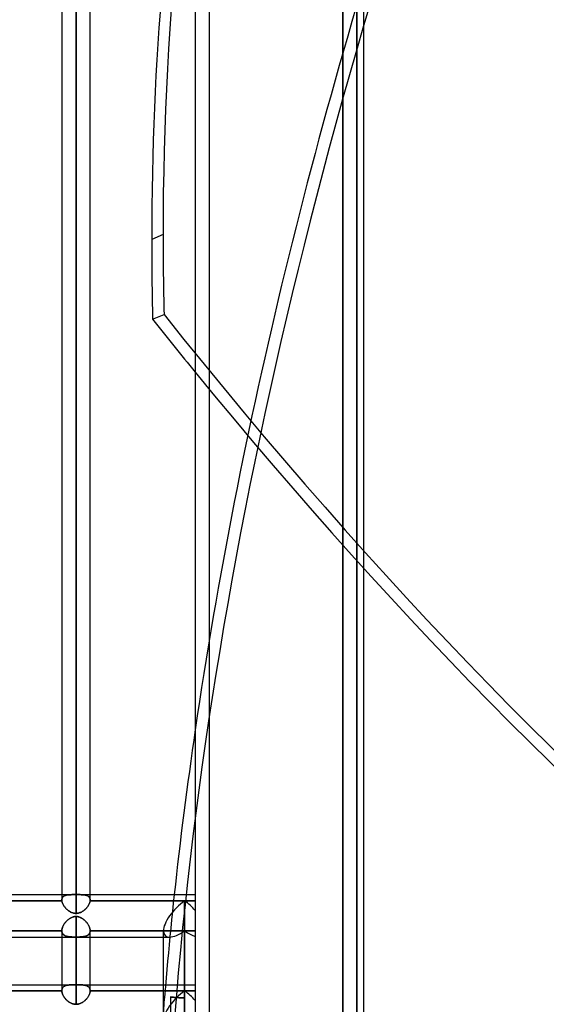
# Model space of a CAD drawing. Header units: millimetres. Extents: x -120 to 100, y -270 to 270.
# Tile 23 of 79: x -13 to 25, y -160 to -90. Entities that reach past the tile are written whole.
import ezdxf

# ---------------------------------------------------------------- set-up
doc = ezdxf.new("R2010")
doc.units = ezdxf.units.MM
doc.layers.add('MAIN-1', color=7, linetype='Continuous')
doc.layers.add('MAIN-2', color=7, linetype='Continuous')

msp = doc.modelspace()

# ---------------------------------------------------------------- linework, layer by layer
at = {"layer": 'MAIN-1'}
for p, q in [((0, 250), (0, -250)), ((12, -250), (12, 250)), ((-8.489, 0), (-8.489, -153.345)), ((-9.496, 0), (-9.496, -152.399)), ((-7.481, -152.399), (-7.481, 0)), ((-17.481, -152.013), (-9.496, -152.013)), ((-7.481, -152.013), (0, -152.013)), ((-9.493, -152.456), (-17.485, -152.456)), ((-9.496, -152.399), (-9.496, -152.408)), ((-9.496, -152.408), (-9.496, -152.417)), ((-9.496, -152.417), (-9.495, -152.427)), ((-9.495, -152.427), (-9.495, -152.436)), ((-9.495, -152.436), (-9.494, -152.446)), ((-9.494, -152.446), (-9.493, -152.456)), ((-9.493, -152.456), (-9.487, -152.497)), ((-9.487, -152.497), (-9.477, -152.539)), ((-9.477, -152.539), (-9.464, -152.582)), ((-9.464, -152.582), (-9.449, -152.626)), ((-9.449, -152.626), (-9.43, -152.67)), ((-9.43, -152.67), (-9.408, -152.715)), ((-9.408, -152.715), (-9.384, -152.76)), ((-9.384, -152.76), (-9.357, -152.804)), ((-7.618, -152.801), (-7.592, -152.757)), ((-7.592, -152.757), (-7.568, -152.713)), ((-7.568, -152.713), (-7.547, -152.669)), ((-7.547, -152.669), (-7.528, -152.624)), ((-7.528, -152.624), (-7.513, -152.581)), ((-7.513, -152.581), (-7.5, -152.538)), ((-7.5, -152.538), (-7.491, -152.496)), ((-7.491, -152.496), (-7.485, -152.456)), ((-7.485, -152.456), (-7.484, -152.447)), ((-0.756, -152.456), (-7.485, -152.456)), ((-7.484, -152.447), (-7.483, -152.439)), ((-7.483, -152.439), (-7.482, -152.431)), ((-7.482, -152.415), (-7.481, -152.407)), ((-7.482, -152.423), (-7.482, -152.415)), ((-7.482, -152.431), (-7.482, -152.423)), ((-7.481, -152.407), (-7.481, -152.399)), ((0, -152.456), (-0.756, -152.456)), ((-0.756, -152.456), (-0.756, -160.292)), ((-9.357, -152.804), (-9.328, -152.848)), ((-9.328, -152.848), (-9.296, -152.891)), ((-9.296, -152.891), (-9.263, -152.934)), ((-9.263, -152.934), (-9.227, -152.975)), ((-9.227, -152.975), (-9.188, -153.016)), ((-9.188, -153.016), (-9.148, -153.055)), ((-9.148, -153.055), (-9.106, -153.093)), ((-9.106, -153.093), (-9.063, -153.128)), ((-9.063, -153.128), (-9.017, -153.162)), ((-9.017, -153.162), (-8.97, -153.194)), ((-8.97, -153.194), (-8.921, -153.224)), ((-8.921, -153.224), (-8.871, -153.25)), ((-8.871, -153.25), (-8.819, -153.274)), ((-8.819, -153.274), (-8.767, -153.295)), ((-8.767, -153.295), (-8.713, -153.313)), ((-8.713, -153.313), (-8.657, -153.326)), ((-8.657, -153.326), (-8.601, -153.337)), ((-8.601, -153.337), (-8.545, -153.343)), ((-8.545, -153.343), (-8.489, -153.345)), ((-8.489, -153.345), (-8.432, -153.343)), ((-8.432, -153.343), (-8.375, -153.336)), ((-8.375, -153.336), (-8.319, -153.326)), ((-8.319, -153.326), (-8.263, -153.312)), ((-8.263, -153.312), (-8.209, -153.294)), ((-8.209, -153.294), (-8.155, -153.273)), ((-8.155, -153.273), (-8.104, -153.249)), ((-8.104, -153.249), (-8.053, -153.222)), ((-8.053, -153.222), (-8.004, -153.192)), ((-8.004, -153.192), (-7.957, -153.16)), ((-7.957, -153.16), (-7.912, -153.126)), ((-7.912, -153.126), (-7.868, -153.09)), ((-7.868, -153.09), (-7.826, -153.052)), ((-7.826, -153.052), (-7.786, -153.013)), ((-7.786, -153.013), (-7.749, -152.973)), ((-7.749, -152.973), (-7.713, -152.931)), ((-7.713, -152.931), (-7.679, -152.888)), ((-7.679, -152.888), (-7.648, -152.845)), ((-7.648, -152.845), (-7.618, -152.801)), ((-2.267, -161.361), (-2.267, -154.593)), ((-28.489, -155.036), (-2.267, -155.036)), ((-9.496, -155.036), (-9.496, -158.853)), ((-8.489, -155.036), (-8.489, -159.818)), ((-7.481, -158.853), (-7.481, -155.036)), ((-17.481, -158.425), (-9.496, -158.425)), ((-9.496, -158.867), (-17.481, -158.867)), ((-9.496, -158.853), (-9.496, -158.855)), ((-9.496, -158.855), (-9.496, -158.858)), ((-9.496, -158.858), (-9.496, -158.86)), ((-9.496, -158.86), (-9.496, -158.863)), ((-9.496, -158.863), (-9.496, -158.865)), ((-9.496, -158.865), (-9.496, -158.867)), ((-9.496, -158.867), (-9.494, -158.905)), ((-9.494, -158.905), (-9.489, -158.944)), ((-9.489, -158.944), (-9.481, -158.983)), ((-9.481, -158.983), (-9.47, -159.023)), ((-9.47, -159.023), (-9.458, -159.063)), ((-9.458, -159.063), (-9.442, -159.104)), ((-7.53, -159.092), (-7.514, -159.045)), ((-7.514, -159.045), (-7.501, -158.999)), ((-7.501, -158.999), (-7.491, -158.954)), ((-7.491, -158.954), (-7.484, -158.91)), ((-7.484, -158.91), (-7.481, -158.867)), ((-7.481, -158.425), (-2.267, -158.425)), ((-7.481, -158.855), (-7.481, -158.853)), ((-7.481, -158.857), (-7.481, -158.855)), ((-7.481, -158.859), (-7.481, -158.857)), ((-7.481, -158.861), (-7.481, -158.859)), ((-7.481, -158.863), (-7.481, -158.861)), ((-7.481, -158.865), (-7.481, -158.863)), ((-7.481, -158.867), (-7.481, -158.865)), ((-2.267, -158.867), (-7.481, -158.867)), ((-9.442, -159.104), (-9.425, -159.146)), ((-9.425, -159.146), (-9.404, -159.187)), ((-9.404, -159.187), (-9.382, -159.229)), ((-9.382, -159.229), (-9.358, -159.27)), ((-9.358, -159.27), (-9.331, -159.31)), ((-9.331, -159.31), (-9.303, -159.351)), ((-9.303, -159.351), (-9.273, -159.39)), ((-9.273, -159.39), (-9.241, -159.429)), ((-9.241, -159.429), (-9.207, -159.466)), ((-9.207, -159.466), (-9.172, -159.503)), ((-9.172, -159.503), (-9.135, -159.538)), ((-9.135, -159.538), (-9.097, -159.572)), ((-9.097, -159.572), (-9.057, -159.605)), ((-9.057, -159.605), (-9.015, -159.636)), ((-9.015, -159.636), (-8.973, -159.665)), ((-8.973, -159.665), (-8.929, -159.692)), ((-8.929, -159.692), (-8.883, -159.717)), ((-8.883, -159.717), (-8.837, -159.739)), ((-8.837, -159.739), (-8.79, -159.759)), ((-8.79, -159.759), (-8.741, -159.777)), ((-8.741, -159.777), (-8.692, -159.791)), ((-8.312, -159.798), (-8.254, -159.782)), ((-8.254, -159.782), (-8.198, -159.763)), ((-8.198, -159.763), (-8.143, -159.74)), ((-8.143, -159.74), (-8.089, -159.714)), ((-8.089, -159.714), (-8.037, -159.685)), ((-8.037, -159.685), (-7.987, -159.653)), ((-7.987, -159.653), (-7.939, -159.619)), ((-7.939, -159.619), (-7.892, -159.582)), ((-7.892, -159.582), (-7.848, -159.543)), ((-7.848, -159.543), (-7.805, -159.503)), ((-7.805, -159.503), (-7.765, -159.46)), ((-7.765, -159.46), (-7.727, -159.417)), ((-7.727, -159.417), (-7.691, -159.372)), ((-7.691, -159.372), (-7.657, -159.327)), ((-7.657, -159.327), (-7.626, -159.28)), ((-7.626, -159.28), (-7.598, -159.233)), ((-7.598, -159.233), (-7.572, -159.186)), ((-7.572, -159.186), (-7.55, -159.139)), ((-7.55, -159.139), (-7.53, -159.092)), ((-8.692, -159.791), (-8.641, -159.803)), ((-8.641, -159.803), (-8.591, -159.811)), ((-8.591, -159.811), (-8.54, -159.816)), ((-8.54, -159.816), (-8.489, -159.818)), ((-8.489, -159.818), (-8.43, -159.816)), ((-8.43, -159.816), (-8.371, -159.809)), ((-8.371, -159.809), (-8.312, -159.798))]:
    msp.add_line(p, q, dxfattribs=at)
for centre, major_axis, ratio, start_param, end_param in [((120.076, -205.03), (82.302, -192.722), 0.475528, -2.527375, -2.302536), ((120.076, -205.03), (82.302, -192.722), 0.475528, -2.302536, -2.269319), ((43.595, 48.732), (100.82, -236.084), 0.475528, -1.045899, -1.024839), ((120.076, -80.936), (-82.302, -192.722), 0.475528, -1.063895, -1.000648), ((-0.756, -153.524), (1.396, 1.396), 0.414214, 1.178097, 2.748894), ((-0.756, -153.524), (-1.396, 1.396), 0.414214, -1.701696, -1.178097)]:
    msp.add_ellipse(centre, major_axis=major_axis, ratio=ratio, start_param=start_param, end_param=end_param, dxfattribs=at)
at = {"layer": 'MAIN-2'}
for p, q in [((1, 249), (1, -249)), ((-8.489, 0), (-8.489, -152.013)), ((10.5, 0), (10.5, -201.5)), ((11.5, 0), (11.5, -202.5)), ((-8.489, -153.345), (-8.489, 0)), ((-8.489, -152.013), (-8.489, 0)), ((10.5, -201.5), (10.5, 0)), ((11.5, -202.5), (11.5, 0)), ((-2.291, -105.033), (-3.1, -105.378)), ((-3.032, -111.064), (-2.223, -110.718)), ((-9.496, -152.013), (-8.63, -152.013)), ((-9.236, -152.066), (-9.272, -152.078)), ((-9.269, -152.077), (-9.234, -152.065)), ((-9.199, -152.054), (-9.236, -152.066)), ((-9.234, -152.065), (-9.196, -152.054)), ((-9.16, -152.045), (-9.199, -152.054)), ((-9.196, -152.054), (-9.157, -152.045)), ((-9.119, -152.037), (-9.16, -152.045)), ((-9.157, -152.045), (-9.117, -152.037)), ((-9.077, -152.031), (-9.119, -152.037)), ((-9.117, -152.037), (-9.074, -152.031)), ((-9.034, -152.026), (-9.077, -152.031)), ((-9.074, -152.031), (-9.031, -152.025)), ((-8.989, -152.022), (-9.034, -152.026)), ((-9.031, -152.025), (-8.986, -152.022)), ((-8.942, -152.019), (-8.989, -152.022)), ((-8.986, -152.022), (-8.94, -152.019)), ((-8.894, -152.016), (-8.942, -152.019)), ((-8.94, -152.019), (-8.892, -152.016)), ((-8.844, -152.015), (-8.894, -152.016)), ((-8.892, -152.016), (-8.842, -152.015)), ((-8.793, -152.014), (-8.844, -152.015)), ((-8.842, -152.015), (-8.791, -152.014)), ((-8.74, -152.013), (-8.793, -152.014)), ((-8.791, -152.014), (-8.739, -152.013)), ((-8.686, -152.013), (-8.74, -152.013)), ((-8.739, -152.013), (-8.686, -152.013)), ((-8.686, -152.013), (-8.632, -152.013)), ((-8.632, -152.013), (-8.686, -152.013)), ((-8.632, -152.013), (-8.608, -152.013)), ((-8.608, -152.013), (-8.632, -152.013)), ((-8.608, -152.013), (-8.585, -152.013)), ((-8.584, -152.013), (-8.608, -152.013)), ((-8.585, -152.013), (-8.561, -152.013)), ((-8.561, -152.013), (-8.584, -152.013)), ((-8.561, -152.013), (-8.537, -152.013)), ((-8.537, -152.013), (-8.561, -152.013)), ((-8.537, -152.013), (-8.513, -152.013)), ((-8.513, -152.013), (-8.537, -152.013)), ((-8.513, -152.013), (-8.489, -152.013)), ((-8.489, -152.013), (-8.513, -152.013)), ((-8.465, -152.013), (-8.489, -152.013)), ((-8.489, -152.013), (-8.465, -152.013)), ((-8.441, -152.013), (-8.465, -152.013)), ((-8.465, -152.013), (-8.44, -152.013)), ((-8.417, -152.013), (-8.441, -152.013)), ((-8.44, -152.013), (-8.416, -152.013)), ((-8.393, -152.013), (-8.417, -152.013)), ((-8.416, -152.013), (-8.392, -152.013)), ((-8.369, -152.013), (-8.393, -152.013)), ((-8.392, -152.013), (-8.368, -152.013)), ((-8.345, -152.013), (-8.369, -152.013)), ((-8.368, -152.013), (-8.345, -152.013)), ((-8.347, -152.013), (-7.481, -152.013)), ((-8.293, -152.013), (-8.345, -152.013)), ((-8.345, -152.013), (-8.298, -152.013)), ((-8.298, -152.013), (-8.252, -152.013)), ((-8.243, -152.013), (-8.293, -152.013)), ((-8.252, -152.013), (-8.207, -152.014)), ((-8.193, -152.014), (-8.243, -152.013)), ((-8.207, -152.014), (-8.162, -152.014)), ((-8.145, -152.015), (-8.193, -152.014)), ((-8.162, -152.014), (-8.118, -152.015)), ((-8.098, -152.016), (-8.145, -152.015)), ((-8.118, -152.015), (-8.076, -152.017)), ((-8.051, -152.018), (-8.098, -152.016)), ((-8.076, -152.017), (-8.034, -152.019)), ((-8.007, -152.02), (-8.051, -152.018)), ((-8.034, -152.019), (-7.993, -152.021)), ((-7.963, -152.024), (-8.007, -152.02)), ((-7.993, -152.021), (-7.953, -152.025)), ((-7.921, -152.028), (-7.963, -152.024)), ((-7.953, -152.025), (-7.914, -152.029)), ((-7.881, -152.034), (-7.921, -152.028)), ((-7.914, -152.029), (-7.876, -152.034)), ((-7.842, -152.04), (-7.881, -152.034)), ((-7.876, -152.034), (-7.84, -152.041)), ((-7.804, -152.048), (-7.842, -152.04)), ((-7.84, -152.041), (-7.804, -152.048)), ((-7.769, -152.057), (-7.804, -152.048)), ((-7.804, -152.048), (-7.77, -152.057)), ((-7.77, -152.057), (-7.738, -152.067)), ((-7.735, -152.068), (-7.769, -152.057)), ((-7.738, -152.067), (-7.707, -152.078)), ((-7.702, -152.08), (-7.735, -152.068)), ((-17.485, -152.456), (-9.493, -152.456)), ((-9.496, -152.398), (-9.494, -152.36)), ((-9.495, -152.361), (-9.496, -152.399)), ((-9.496, -152.408), (-9.496, -152.398)), ((-9.496, -152.417), (-9.496, -152.408)), ((-9.495, -152.427), (-9.496, -152.417)), ((-9.489, -152.324), (-9.495, -152.361)), ((-9.495, -152.436), (-9.495, -152.427)), ((-9.494, -152.446), (-9.495, -152.436)), ((-9.494, -152.36), (-9.489, -152.324)), ((-9.493, -152.456), (-9.494, -152.446)), ((-9.486, -152.497), (-9.493, -152.456)), ((-9.489, -152.324), (-9.481, -152.289)), ((-9.481, -152.29), (-9.489, -152.324)), ((-9.477, -152.54), (-9.486, -152.497)), ((-9.481, -152.289), (-9.469, -152.256)), ((-9.469, -152.258), (-9.481, -152.29)), ((-9.464, -152.583), (-9.477, -152.54)), ((-9.469, -152.256), (-9.454, -152.226)), ((-9.454, -152.227), (-9.469, -152.258)), ((-9.448, -152.627), (-9.464, -152.583)), ((-9.454, -152.226), (-9.435, -152.198)), ((-9.436, -152.199), (-9.454, -152.227)), ((-9.429, -152.672), (-9.448, -152.627)), ((-9.416, -152.174), (-9.436, -152.199)), ((-9.435, -152.198), (-9.414, -152.172)), ((-9.408, -152.717), (-9.429, -152.672)), ((-9.392, -152.15), (-9.416, -152.174)), ((-9.414, -152.172), (-9.39, -152.149)), ((-9.383, -152.762), (-9.408, -152.717)), ((-9.366, -152.129), (-9.392, -152.15)), ((-9.39, -152.149), (-9.364, -152.128)), ((-9.356, -152.806), (-9.383, -152.762)), ((-9.337, -152.11), (-9.366, -152.129)), ((-9.364, -152.128), (-9.335, -152.109)), ((-9.305, -152.093), (-9.337, -152.11)), ((-9.335, -152.109), (-9.303, -152.092)), ((-9.272, -152.078), (-9.305, -152.093)), ((-9.303, -152.092), (-9.269, -152.077)), ((-7.707, -152.078), (-7.678, -152.09)), ((-7.672, -152.094), (-7.702, -152.08)), ((-7.678, -152.09), (-7.651, -152.105)), ((-7.643, -152.109), (-7.672, -152.094)), ((-7.651, -152.105), (-7.625, -152.12)), ((-7.617, -152.126), (-7.643, -152.109)), ((-7.625, -152.12), (-7.601, -152.137)), ((-7.593, -152.759), (-7.62, -152.803)), ((-7.592, -152.145), (-7.617, -152.126)), ((-7.601, -152.137), (-7.579, -152.156)), ((-7.569, -152.715), (-7.593, -152.759)), ((-7.57, -152.166), (-7.592, -152.145)), ((-7.579, -152.156), (-7.559, -152.177)), ((-7.55, -152.188), (-7.57, -152.166)), ((-7.547, -152.67), (-7.569, -152.715)), ((-7.559, -152.177), (-7.541, -152.199)), ((-7.532, -152.213), (-7.55, -152.188)), ((-7.529, -152.626), (-7.547, -152.67)), ((-7.541, -152.199), (-7.526, -152.223)), ((-7.517, -152.239), (-7.532, -152.213)), ((-7.513, -152.582), (-7.529, -152.626)), ((-7.526, -152.223), (-7.512, -152.248)), ((-7.504, -152.268), (-7.517, -152.239)), ((-7.5, -152.539), (-7.513, -152.582)), ((-7.512, -152.248), (-7.501, -152.275)), ((-7.494, -152.298), (-7.504, -152.268)), ((-7.501, -152.275), (-7.493, -152.304)), ((-7.491, -152.497), (-7.5, -152.539)), ((-7.487, -152.33), (-7.494, -152.298)), ((-7.493, -152.304), (-7.486, -152.334)), ((-7.485, -152.456), (-7.491, -152.497)), ((-7.483, -152.364), (-7.487, -152.33)), ((-7.486, -152.334), (-7.483, -152.366)), ((-7.484, -152.446), (-7.485, -152.456)), ((-7.485, -152.456), (-0.756, -152.456)), ((-7.483, -152.436), (-7.484, -152.446)), ((-7.481, -152.399), (-7.483, -152.364)), ((-7.483, -152.366), (-7.481, -152.399)), ((-7.482, -152.427), (-7.483, -152.436)), ((-7.481, -152.408), (-7.482, -152.417)), ((-7.482, -152.417), (-7.482, -152.427)), ((-7.481, -152.399), (-7.481, -152.408)), ((-0.756, -152.456), (0, -152.456)), ((-0.756, -160.292), (-0.756, -152.456)), ((-9.326, -152.851), (-9.356, -152.806)), ((-9.294, -152.894), (-9.326, -152.851)), ((-9.26, -152.937), (-9.294, -152.894)), ((-9.223, -152.979), (-9.26, -152.937)), ((-9.184, -153.02), (-9.223, -152.979)), ((-9.144, -153.059), (-9.184, -153.02)), ((-9.101, -153.097), (-9.144, -153.059)), ((-9.057, -153.133), (-9.101, -153.097)), ((-9.012, -153.166), (-9.057, -153.133)), ((-8.965, -153.198), (-9.012, -153.166)), ((-8.916, -153.226), (-8.965, -153.198)), ((-8.867, -153.253), (-8.916, -153.226)), ((-8.816, -153.276), (-8.867, -153.253)), ((-8.764, -153.296), (-8.816, -153.276)), ((-8.71, -153.313), (-8.764, -153.296)), ((-8.656, -153.327), (-8.71, -153.313)), ((-8.6, -153.337), (-8.656, -153.327)), ((-8.545, -153.343), (-8.6, -153.337)), ((-8.489, -153.345), (-8.545, -153.343)), ((-8.432, -153.343), (-8.489, -153.345)), ((-8.376, -153.336), (-8.432, -153.343)), ((-8.32, -153.326), (-8.376, -153.336)), ((-8.265, -153.313), (-8.32, -153.326)), ((-8.211, -153.295), (-8.265, -153.313)), ((-8.158, -153.274), (-8.211, -153.295)), ((-8.106, -153.25), (-8.158, -153.274)), ((-8.056, -153.223), (-8.106, -153.25)), ((-8.007, -153.194), (-8.056, -153.223)), ((-7.96, -153.162), (-8.007, -153.194)), ((-7.914, -153.128), (-7.96, -153.162)), ((-7.871, -153.092), (-7.914, -153.128)), ((-7.829, -153.055), (-7.871, -153.092)), ((-7.789, -153.016), (-7.829, -153.055)), ((-7.751, -152.975), (-7.789, -153.016)), ((-7.715, -152.933), (-7.751, -152.975)), ((-7.681, -152.891), (-7.715, -152.933)), ((-7.649, -152.847), (-7.681, -152.891)), ((-7.62, -152.803), (-7.649, -152.847)), ((-9.353, -154.14), (-9.379, -154.185)), ((-9.377, -154.183), (-9.351, -154.138)), ((-9.324, -154.096), (-9.353, -154.14)), ((-9.351, -154.138), (-9.323, -154.093)), ((-9.294, -154.052), (-9.324, -154.096)), ((-9.323, -154.093), (-9.292, -154.049)), ((-9.261, -154.009), (-9.294, -154.052)), ((-9.292, -154.049), (-9.259, -154.006)), ((-9.227, -153.967), (-9.261, -154.009)), ((-9.259, -154.006), (-9.224, -153.964)), ((-9.19, -153.926), (-9.227, -153.967)), ((-9.224, -153.964), (-9.188, -153.923)), ((-9.152, -153.886), (-9.19, -153.926)), ((-9.188, -153.923), (-9.15, -153.883)), ((-9.113, -153.848), (-9.152, -153.886)), ((-9.15, -153.883), (-9.11, -153.845)), ((-9.071, -153.811), (-9.113, -153.848)), ((-9.11, -153.845), (-9.069, -153.809)), ((-9.029, -153.777), (-9.071, -153.811)), ((-9.069, -153.809), (-9.027, -153.775)), ((-8.985, -153.744), (-9.029, -153.777)), ((-9.027, -153.775), (-8.983, -153.743)), ((-8.94, -153.714), (-8.985, -153.744)), ((-8.983, -153.743), (-8.938, -153.713)), ((-8.893, -153.686), (-8.94, -153.714)), ((-8.938, -153.713), (-8.893, -153.686)), ((-8.893, -153.686), (-8.846, -153.661)), ((-8.846, -153.661), (-8.893, -153.686)), ((-8.846, -153.661), (-8.798, -153.638)), ((-8.798, -153.638), (-8.846, -153.661)), ((-8.798, -153.638), (-8.748, -153.619)), ((-8.748, -153.619), (-8.798, -153.638)), ((-8.748, -153.619), (-8.698, -153.603)), ((-8.698, -153.603), (-8.748, -153.619)), ((-8.698, -153.603), (-8.647, -153.59)), ((-8.647, -153.59), (-8.698, -153.603)), ((-8.647, -153.59), (-8.594, -153.58)), ((-8.595, -153.58), (-8.647, -153.59)), ((-8.542, -153.574), (-8.595, -153.58)), ((-8.594, -153.58), (-8.541, -153.574)), ((-8.489, -153.572), (-8.542, -153.574)), ((-8.541, -153.574), (-8.489, -153.572)), ((-8.489, -158.426), (-8.489, -153.572)), ((-8.489, -153.572), (-8.489, -158.426)), ((-8.489, -153.572), (-8.438, -153.574)), ((-8.436, -153.574), (-8.489, -153.572)), ((-8.438, -153.574), (-8.387, -153.579)), ((-8.384, -153.58), (-8.436, -153.574)), ((-8.387, -153.579), (-8.337, -153.588)), ((-8.332, -153.589), (-8.384, -153.58)), ((-8.337, -153.588), (-8.287, -153.601)), ((-8.281, -153.602), (-8.332, -153.589)), ((-8.287, -153.601), (-8.237, -153.616)), ((-8.23, -153.619), (-8.281, -153.602)), ((-8.237, -153.616), (-8.189, -153.634)), ((-8.18, -153.638), (-8.23, -153.619)), ((-8.189, -153.634), (-8.142, -153.656)), ((-8.132, -153.661), (-8.18, -153.638)), ((-8.142, -153.656), (-8.096, -153.679)), ((-8.085, -153.686), (-8.132, -153.661)), ((-8.096, -153.679), (-8.052, -153.705)), ((-8.039, -153.713), (-8.085, -153.686)), ((-8.052, -153.705), (-8.008, -153.733)), ((-7.994, -153.743), (-8.039, -153.713)), ((-8.008, -153.733), (-7.966, -153.763)), ((-7.951, -153.775), (-7.994, -153.743)), ((-7.966, -153.763), (-7.925, -153.795)), ((-7.91, -153.808), (-7.951, -153.775)), ((-7.925, -153.795), (-7.886, -153.829)), ((-7.869, -153.844), (-7.91, -153.808)), ((-7.886, -153.829), (-7.847, -153.865)), ((-7.83, -153.881), (-7.869, -153.844)), ((-7.847, -153.865), (-7.81, -153.902)), ((-7.793, -153.92), (-7.83, -153.881)), ((-7.81, -153.902), (-7.774, -153.94)), ((-7.756, -153.96), (-7.793, -153.92)), ((-7.774, -153.94), (-7.739, -153.98)), ((-7.722, -154.002), (-7.756, -153.96)), ((-7.739, -153.98), (-7.706, -154.022)), ((-7.689, -154.045), (-7.722, -154.002)), ((-7.706, -154.022), (-7.675, -154.064)), ((-7.658, -154.089), (-7.689, -154.045)), ((-7.675, -154.064), (-7.646, -154.107)), ((-7.629, -154.134), (-7.658, -154.089)), ((-7.646, -154.107), (-7.619, -154.15)), ((-7.602, -154.179), (-7.629, -154.134)), ((-7.619, -154.15), (-7.594, -154.194)), ((-17.481, -154.593), (-9.496, -154.593)), ((-9.496, -154.593), (-17.481, -154.593)), ((-9.496, -154.578), (-9.495, -154.537)), ((-9.495, -154.538), (-9.496, -154.578)), ((-9.496, -154.581), (-9.496, -154.578)), ((-9.496, -154.578), (-9.496, -154.581)), ((-9.496, -154.578), (-9.496, -155.036)), ((-9.496, -154.583), (-9.496, -154.581)), ((-9.496, -154.581), (-9.496, -154.583)), ((-9.496, -154.586), (-9.496, -154.583)), ((-9.496, -154.583), (-9.496, -154.586)), ((-9.496, -154.588), (-9.496, -154.586)), ((-9.496, -154.586), (-9.496, -154.588)), ((-9.496, -154.591), (-9.496, -154.588)), ((-9.496, -154.588), (-9.496, -154.591)), ((-9.496, -154.593), (-9.496, -154.591)), ((-9.496, -154.591), (-9.496, -154.593)), ((-9.493, -154.634), (-9.496, -154.593)), ((-9.496, -154.593), (-9.494, -154.629)), ((-9.495, -154.537), (-9.49, -154.495)), ((-9.49, -154.496), (-9.495, -154.538)), ((-9.494, -154.629), (-9.489, -154.664)), ((-9.487, -154.673), (-9.493, -154.634)), ((-9.49, -154.495), (-9.482, -154.452)), ((-9.483, -154.453), (-9.49, -154.496)), ((-9.489, -154.664), (-9.481, -154.697)), ((-9.477, -154.71), (-9.487, -154.673)), ((-9.472, -154.409), (-9.483, -154.453)), ((-9.482, -154.452), (-9.472, -154.408)), ((-9.481, -154.697), (-9.471, -154.728)), ((-9.464, -154.745), (-9.477, -154.71)), ((-9.472, -154.408), (-9.458, -154.364)), ((-9.459, -154.365), (-9.472, -154.409)), ((-9.471, -154.728), (-9.458, -154.758)), ((-9.447, -154.778), (-9.464, -154.745)), ((-9.443, -154.32), (-9.459, -154.365)), ((-9.458, -154.364), (-9.442, -154.319)), ((-9.458, -154.758), (-9.442, -154.786)), ((-9.427, -154.809), (-9.447, -154.778)), ((-9.424, -154.275), (-9.443, -154.32)), ((-9.442, -154.319), (-9.423, -154.273)), ((-9.442, -154.786), (-9.425, -154.812)), ((-9.405, -154.837), (-9.427, -154.809)), ((-9.425, -154.812), (-9.405, -154.837)), ((-9.403, -154.23), (-9.424, -154.275)), ((-9.423, -154.273), (-9.401, -154.228)), ((-9.379, -154.863), (-9.405, -154.837)), ((-9.405, -154.837), (-9.383, -154.859)), ((-9.379, -154.185), (-9.403, -154.23)), ((-9.401, -154.228), (-9.377, -154.183)), ((-9.383, -154.859), (-9.358, -154.88)), ((-9.35, -154.886), (-9.379, -154.863)), ((-7.602, -154.866), (-7.628, -154.887)), ((-7.621, -154.882), (-7.597, -154.861)), ((-7.578, -154.225), (-7.602, -154.179)), ((-7.578, -154.843), (-7.602, -154.866)), ((-7.597, -154.861), (-7.574, -154.838)), ((-7.594, -154.194), (-7.571, -154.238)), ((-7.556, -154.27), (-7.578, -154.225)), ((-7.557, -154.818), (-7.578, -154.843)), ((-7.574, -154.838), (-7.554, -154.813)), ((-7.571, -154.238), (-7.551, -154.282)), ((-7.538, -154.791), (-7.557, -154.818)), ((-7.537, -154.316), (-7.556, -154.27)), ((-7.554, -154.813), (-7.536, -154.787)), ((-7.551, -154.282), (-7.533, -154.326)), ((-7.522, -154.763), (-7.538, -154.791)), ((-7.52, -154.362), (-7.537, -154.316)), ((-7.536, -154.787), (-7.52, -154.759)), ((-7.533, -154.326), (-7.517, -154.37)), ((-7.508, -154.732), (-7.522, -154.763)), ((-7.506, -154.407), (-7.52, -154.362)), ((-7.52, -154.759), (-7.507, -154.729)), ((-7.517, -154.37), (-7.504, -154.414)), ((-7.498, -154.7), (-7.508, -154.732)), ((-7.507, -154.729), (-7.497, -154.698)), ((-7.495, -154.451), (-7.506, -154.407)), ((-7.504, -154.414), (-7.494, -154.456)), ((-7.489, -154.666), (-7.498, -154.7)), ((-7.497, -154.698), (-7.489, -154.664)), ((-7.488, -154.495), (-7.495, -154.451)), ((-7.494, -154.456), (-7.487, -154.498)), ((-7.489, -154.664), (-7.484, -154.629)), ((-7.484, -154.63), (-7.489, -154.666)), ((-7.483, -154.537), (-7.488, -154.495)), ((-7.487, -154.498), (-7.483, -154.539)), ((-7.484, -154.629), (-7.481, -154.593)), ((-7.481, -154.593), (-7.484, -154.63)), ((-7.481, -154.578), (-7.483, -154.537)), ((-7.483, -154.539), (-7.481, -154.578)), ((-7.481, -154.578), (-7.481, -154.58)), ((-7.481, -154.581), (-7.481, -154.578)), ((-7.481, -155.036), (-7.481, -154.578)), ((-7.481, -154.58), (-7.481, -154.583)), ((-7.481, -154.583), (-7.481, -154.581)), ((-7.481, -154.583), (-7.481, -154.585)), ((-7.481, -154.586), (-7.481, -154.583)), ((-7.481, -154.585), (-7.481, -154.587)), ((-7.481, -154.588), (-7.481, -154.586)), ((-7.481, -154.587), (-7.481, -154.589)), ((-7.481, -154.591), (-7.481, -154.588)), ((-7.481, -154.589), (-7.481, -154.591)), ((-7.481, -154.591), (-7.481, -154.593)), ((-7.481, -154.593), (-7.481, -154.591)), ((-7.481, -154.593), (-0.756, -154.593)), ((-0.756, -154.593), (-7.481, -154.593)), ((-0.756, -154.593), (0, -154.593)), ((-0.756, -159.36), (-0.756, -154.593)), ((0, -154.593), (-0.756, -154.593)), ((-0.756, -154.593), (-0.756, -159.36)), ((-9.358, -154.88), (-9.332, -154.9)), ((-9.319, -154.908), (-9.35, -154.886)), ((-9.332, -154.9), (-9.304, -154.917)), ((-9.286, -154.927), (-9.319, -154.908)), ((-9.304, -154.917), (-9.273, -154.933)), ((-9.25, -154.944), (-9.286, -154.927)), ((-9.273, -154.933), (-9.241, -154.948)), ((-9.211, -154.959), (-9.25, -154.944)), ((-9.241, -154.948), (-9.208, -154.961)), ((-9.171, -154.972), (-9.211, -154.959)), ((-9.208, -154.961), (-9.172, -154.972)), ((-9.172, -154.972), (-9.135, -154.982)), ((-9.128, -154.984), (-9.171, -154.972)), ((-9.135, -154.982), (-9.097, -154.991)), ((-9.084, -154.994), (-9.128, -154.984)), ((-9.097, -154.991), (-9.057, -154.999)), ((-9.037, -155.002), (-9.084, -154.994)), ((-9.057, -154.999), (-9.016, -155.005)), ((-8.989, -155.009), (-9.037, -155.002)), ((-9.016, -155.005), (-8.973, -155.011)), ((-8.939, -155.015), (-8.989, -155.009)), ((-8.973, -155.011), (-8.929, -155.016)), ((-8.887, -155.019), (-8.939, -155.015)), ((-8.929, -155.016), (-8.884, -155.02)), ((-8.833, -155.023), (-8.887, -155.019)), ((-8.884, -155.02), (-8.838, -155.023)), ((-8.838, -155.023), (-8.79, -155.025)), ((-8.778, -155.026), (-8.833, -155.023)), ((-8.79, -155.025), (-8.741, -155.027)), ((-8.722, -155.028), (-8.778, -155.026)), ((-8.741, -155.027), (-8.692, -155.029)), ((-8.664, -155.029), (-8.722, -155.028)), ((-8.692, -155.029), (-8.642, -155.03)), ((-8.606, -155.03), (-8.664, -155.029)), ((-8.642, -155.03), (-8.591, -155.03)), ((-8.548, -155.031), (-8.606, -155.03)), ((-8.591, -155.03), (-8.54, -155.031)), ((-8.489, -155.031), (-8.548, -155.031)), ((-8.54, -155.031), (-8.489, -155.031)), ((-8.489, -159.818), (-8.489, -155.031)), ((-8.489, -155.031), (-8.438, -155.031)), ((-8.436, -155.031), (-8.489, -155.031)), ((-8.438, -155.031), (-8.387, -155.03)), ((-8.382, -155.03), (-8.436, -155.031)), ((-8.387, -155.03), (-8.337, -155.03)), ((-8.33, -155.03), (-8.382, -155.03)), ((-8.337, -155.03), (-8.288, -155.029)), ((-8.278, -155.029), (-8.33, -155.03)), ((-8.288, -155.029), (-8.239, -155.027)), ((-8.227, -155.027), (-8.278, -155.029)), ((-8.239, -155.027), (-8.191, -155.025)), ((-8.177, -155.025), (-8.227, -155.027)), ((-8.191, -155.025), (-8.144, -155.023)), ((-8.128, -155.022), (-8.177, -155.025)), ((-8.144, -155.023), (-8.099, -155.02)), ((-8.081, -155.019), (-8.128, -155.022)), ((-8.099, -155.02), (-8.054, -155.016)), ((-8.034, -155.014), (-8.081, -155.019)), ((-8.054, -155.016), (-8.01, -155.012)), ((-7.989, -155.009), (-8.034, -155.014)), ((-8.01, -155.012), (-7.968, -155.006)), ((-7.945, -155.003), (-7.989, -155.009)), ((-7.968, -155.006), (-7.926, -155)), ((-7.903, -154.996), (-7.945, -155.003)), ((-7.926, -155), (-7.886, -154.992)), ((-7.863, -154.987), (-7.903, -154.996)), ((-7.886, -154.992), (-7.847, -154.984)), ((-7.824, -154.977), (-7.863, -154.987)), ((-7.847, -154.984), (-7.81, -154.973)), ((-7.787, -154.966), (-7.824, -154.977)), ((-7.81, -154.973), (-7.774, -154.962)), ((-7.751, -154.954), (-7.787, -154.966)), ((-7.774, -154.962), (-7.74, -154.949)), ((-7.717, -154.939), (-7.751, -154.954)), ((-7.74, -154.949), (-7.707, -154.935)), ((-7.685, -154.924), (-7.717, -154.939)), ((-7.707, -154.935), (-7.677, -154.919)), ((-7.656, -154.906), (-7.685, -154.924)), ((-7.677, -154.919), (-7.648, -154.901)), ((-7.628, -154.887), (-7.656, -154.906)), ((-7.648, -154.901), (-7.621, -154.882)), ((-2.267, -155.036), (-1.824, -155.036)), ((-17.481, -158.867), (-9.496, -158.867)), ((-9.496, -158.425), (-7.481, -158.425)), ((-9.496, -158.853), (-9.495, -158.814)), ((-9.495, -158.815), (-9.496, -158.853)), ((-9.496, -158.855), (-9.496, -158.853)), ((-9.496, -158.858), (-9.496, -158.855)), ((-9.496, -158.86), (-9.496, -158.858)), ((-9.496, -158.863), (-9.496, -158.86)), ((-9.496, -158.865), (-9.496, -158.863)), ((-9.496, -158.867), (-9.496, -158.865)), ((-9.494, -158.905), (-9.496, -158.867)), ((-9.49, -158.778), (-9.495, -158.815)), ((-9.495, -158.814), (-9.49, -158.778)), ((-9.488, -158.944), (-9.494, -158.905)), ((-9.49, -158.778), (-9.482, -158.743)), ((-9.482, -158.744), (-9.49, -158.778)), ((-9.481, -158.983), (-9.488, -158.944)), ((-9.482, -158.743), (-9.471, -158.709)), ((-9.472, -158.711), (-9.482, -158.744)), ((-9.47, -159.024), (-9.481, -158.983)), ((-9.458, -158.68), (-9.472, -158.711)), ((-9.471, -158.709), (-9.458, -158.678)), ((-9.457, -159.065), (-9.47, -159.024)), ((-9.458, -158.678), (-9.441, -158.649)), ((-9.442, -158.65), (-9.458, -158.68)), ((-9.442, -159.106), (-9.457, -159.065)), ((-9.423, -158.623), (-9.442, -158.65)), ((-9.441, -158.649), (-9.422, -158.622)), ((-9.401, -158.598), (-9.423, -158.623)), ((-9.422, -158.622), (-9.4, -158.597)), ((-9.377, -158.576), (-9.401, -158.598)), ((-9.4, -158.597), (-9.376, -158.574)), ((-9.351, -158.555), (-9.377, -158.576)), ((-9.376, -158.574), (-9.349, -158.553)), ((-9.322, -158.536), (-9.351, -158.555)), ((-9.349, -158.553), (-9.32, -158.534)), ((-9.291, -158.519), (-9.322, -158.536)), ((-9.32, -158.534), (-9.289, -158.517)), ((-9.259, -158.503), (-9.291, -158.519)), ((-9.289, -158.517), (-9.256, -158.502)), ((-9.224, -158.49), (-9.259, -158.503)), ((-9.256, -158.502), (-9.221, -158.489)), ((-9.188, -158.478), (-9.224, -158.49)), ((-9.221, -158.489), (-9.185, -158.477)), ((-9.15, -158.468), (-9.188, -158.478)), ((-9.185, -158.477), (-9.147, -158.467)), ((-9.111, -158.46), (-9.15, -158.468)), ((-9.147, -158.467), (-9.108, -158.459)), ((-9.071, -158.452), (-9.111, -158.46)), ((-9.108, -158.459), (-9.068, -158.452)), ((-9.029, -158.446), (-9.071, -158.452)), ((-9.068, -158.452), (-9.026, -158.446)), ((-8.986, -158.441), (-9.029, -158.446)), ((-9.026, -158.446), (-8.983, -158.441)), ((-8.942, -158.437), (-8.986, -158.441)), ((-8.983, -158.441), (-8.939, -158.437)), ((-8.896, -158.434), (-8.942, -158.437)), ((-8.939, -158.437), (-8.893, -158.433)), ((-8.848, -158.431), (-8.896, -158.434)), ((-8.893, -158.433), (-8.846, -158.431)), ((-8.8, -158.429), (-8.848, -158.431)), ((-8.846, -158.431), (-8.797, -158.429)), ((-8.75, -158.428), (-8.8, -158.429)), ((-8.797, -158.429), (-8.747, -158.428)), ((-8.699, -158.427), (-8.75, -158.428)), ((-8.747, -158.428), (-8.697, -158.427)), ((-8.647, -158.426), (-8.699, -158.427)), ((-8.697, -158.427), (-8.646, -158.426)), ((-8.595, -158.426), (-8.647, -158.426)), ((-8.646, -158.426), (-8.594, -158.426)), ((-8.542, -158.426), (-8.595, -158.426)), ((-8.594, -158.426), (-8.542, -158.426)), ((-8.489, -158.426), (-8.542, -158.426)), ((-8.542, -158.426), (-8.489, -158.426)), ((-8.489, -158.426), (-8.435, -158.426)), ((-8.436, -158.426), (-8.489, -158.426)), ((-8.384, -158.426), (-8.436, -158.426)), ((-8.435, -158.426), (-8.383, -158.426)), ((-8.332, -158.426), (-8.384, -158.426)), ((-8.383, -158.426), (-8.33, -158.426)), ((-8.281, -158.427), (-8.332, -158.426)), ((-8.33, -158.426), (-8.279, -158.427)), ((-8.231, -158.428), (-8.281, -158.427)), ((-8.279, -158.427), (-8.229, -158.428)), ((-8.183, -158.429), (-8.231, -158.428)), ((-8.229, -158.428), (-8.18, -158.429)), ((-8.135, -158.431), (-8.183, -158.429)), ((-8.18, -158.429), (-8.131, -158.431)), ((-8.088, -158.433), (-8.135, -158.431)), ((-8.131, -158.431), (-8.084, -158.433)), ((-8.043, -158.436), (-8.088, -158.433)), ((-8.084, -158.433), (-8.038, -158.437)), ((-7.998, -158.44), (-8.043, -158.436)), ((-8.038, -158.437), (-7.993, -158.441)), ((-7.956, -158.445), (-7.998, -158.44)), ((-7.993, -158.441), (-7.949, -158.446)), ((-7.914, -158.451), (-7.956, -158.445)), ((-7.949, -158.446), (-7.906, -158.452)), ((-7.874, -158.458), (-7.914, -158.451)), ((-7.906, -158.452), (-7.865, -158.46)), ((-7.836, -158.466), (-7.874, -158.458)), ((-7.865, -158.46), (-7.825, -158.469)), ((-7.799, -158.476), (-7.836, -158.466)), ((-7.825, -158.469), (-7.787, -158.479)), ((-7.764, -158.486), (-7.799, -158.476)), ((-7.787, -158.479), (-7.751, -158.491)), ((-7.731, -158.499), (-7.764, -158.486)), ((-7.751, -158.491), (-7.716, -158.505)), ((-7.699, -158.513), (-7.731, -158.499)), ((-7.716, -158.505), (-7.684, -158.52)), ((-7.669, -158.528), (-7.699, -158.513)), ((-7.684, -158.52), (-7.653, -158.537)), ((-7.64, -158.545), (-7.669, -158.528)), ((-7.653, -158.537), (-7.625, -158.556)), ((-7.614, -158.564), (-7.64, -158.545)), ((-7.625, -158.556), (-7.599, -158.577)), ((-7.59, -158.585), (-7.614, -158.564)), ((-7.599, -158.577), (-7.575, -158.6)), ((-7.568, -158.607), (-7.59, -158.585)), ((-7.575, -158.6), (-7.554, -158.625)), ((-7.548, -158.632), (-7.568, -158.607)), ((-7.554, -158.625), (-7.535, -158.651)), ((-7.531, -158.658), (-7.548, -158.632)), ((-7.535, -158.651), (-7.519, -158.68)), ((-7.52, -159.063), (-7.535, -159.104)), ((-7.516, -158.686), (-7.531, -158.658)), ((-7.507, -159.023), (-7.52, -159.063)), ((-7.519, -158.68), (-7.505, -158.711)), ((-7.504, -158.716), (-7.516, -158.686)), ((-7.497, -158.982), (-7.507, -159.023)), ((-7.505, -158.711), (-7.495, -158.744)), ((-7.494, -158.748), (-7.504, -158.716)), ((-7.489, -158.943), (-7.497, -158.982)), ((-7.495, -158.744), (-7.487, -158.779)), ((-7.487, -158.781), (-7.494, -158.748)), ((-7.484, -158.905), (-7.489, -158.943)), ((-7.487, -158.779), (-7.483, -158.815)), ((-7.483, -158.816), (-7.487, -158.781)), ((-7.481, -158.867), (-7.484, -158.905)), ((-7.483, -158.815), (-7.481, -158.853)), ((-7.481, -158.853), (-7.483, -158.816)), ((-7.481, -158.853), (-7.481, -158.855)), ((-7.481, -158.855), (-7.481, -158.858)), ((-7.481, -158.858), (-7.481, -158.86)), ((-7.481, -158.86), (-7.481, -158.863)), ((-7.481, -158.863), (-7.481, -158.865)), ((-7.481, -158.865), (-7.481, -158.867)), ((-7.481, -158.867), (-0.756, -158.867)), ((-2.267, -158.425), (0, -158.425)), ((-0.756, -158.867), (-2.267, -158.867)), ((-0.756, -158.867), (0, -158.867)), ((0, -158.867), (-0.756, -158.867)), ((-0.756, -158.867), (-0.756, -163.065)), ((-0.756, -163.635), (-0.756, -158.867)), ((-9.424, -159.147), (-9.442, -159.106)), ((-9.404, -159.189), (-9.424, -159.147)), ((-9.381, -159.231), (-9.404, -159.189)), ((-9.356, -159.272), (-9.381, -159.231)), ((-9.33, -159.313), (-9.356, -159.272)), ((-9.301, -159.354), (-9.33, -159.313)), ((-9.27, -159.393), (-9.301, -159.354)), ((-9.238, -159.432), (-9.27, -159.393)), ((-9.203, -159.47), (-9.238, -159.432)), ((-9.168, -159.507), (-9.203, -159.47)), ((-9.13, -159.543), (-9.168, -159.507)), ((-9.091, -159.577), (-9.13, -159.543)), ((-9.051, -159.609), (-9.091, -159.577)), ((-9.01, -159.639), (-9.051, -159.609)), ((-8.967, -159.668), (-9.01, -159.639)), ((-8.924, -159.695), (-8.967, -159.668)), ((-8.879, -159.719), (-8.924, -159.695)), ((-8.833, -159.741), (-8.879, -159.719)), ((-8.786, -159.761), (-8.833, -159.741)), ((-8.738, -159.778), (-8.786, -159.761)), ((-8.69, -159.792), (-8.738, -159.778)), ((-8.236, -159.777), (-8.286, -159.791)), ((-8.188, -159.759), (-8.236, -159.777)), ((-8.14, -159.739), (-8.188, -159.759)), ((-8.093, -159.716), (-8.14, -159.739)), ((-8.048, -159.691), (-8.093, -159.716)), ((-8.004, -159.664), (-8.048, -159.691)), ((-7.961, -159.635), (-8.004, -159.664)), ((-7.92, -159.604), (-7.961, -159.635)), ((-7.88, -159.572), (-7.92, -159.604)), ((-7.842, -159.538), (-7.88, -159.572)), ((-7.805, -159.502), (-7.842, -159.538)), ((-7.77, -159.466), (-7.805, -159.502)), ((-7.736, -159.428), (-7.77, -159.466)), ((-7.704, -159.389), (-7.736, -159.428)), ((-7.674, -159.35), (-7.704, -159.389)), ((-7.646, -159.31), (-7.674, -159.35)), ((-7.619, -159.269), (-7.646, -159.31)), ((-7.595, -159.228), (-7.619, -159.269)), ((-7.573, -159.187), (-7.595, -159.228)), ((-7.553, -159.145), (-7.573, -159.187)), ((-7.535, -159.104), (-7.553, -159.145)), ((-1.716, -159.301), (-1.756, -159.297)), ((-1.756, -159.297), (-1.756, -162.162)), ((-1.756, -159.297), (-1.716, -159.301)), ((-1.676, -159.306), (-1.716, -159.301)), ((-1.716, -159.301), (-1.676, -159.306)), ((-1.633, -159.31), (-1.676, -159.306)), ((-1.676, -159.306), (-1.633, -159.31)), ((-1.588, -159.314), (-1.633, -159.31)), ((-1.633, -159.31), (-1.588, -159.314)), ((-1.541, -159.319), (-1.588, -159.314)), ((-1.588, -159.314), (-1.541, -159.319)), ((-1.492, -159.324), (-1.541, -159.319)), ((-1.541, -159.319), (-1.492, -159.324)), ((-1.441, -159.328), (-1.492, -159.324)), ((-1.492, -159.324), (-1.441, -159.328)), ((-1.389, -159.333), (-1.441, -159.328)), ((-1.441, -159.328), (-1.389, -159.333)), ((-1.335, -159.337), (-1.389, -159.333)), ((-1.389, -159.333), (-1.335, -159.337)), ((-1.28, -159.341), (-1.335, -159.337)), ((-1.335, -159.337), (-1.28, -159.341)), ((-1.223, -159.345), (-1.28, -159.341)), ((-1.28, -159.341), (-1.223, -159.345)), ((-1.166, -159.348), (-1.223, -159.345)), ((-1.223, -159.345), (-1.166, -159.348)), ((-1.108, -159.351), (-1.166, -159.348)), ((-1.166, -159.348), (-1.108, -159.351)), ((-1.05, -159.354), (-1.108, -159.351)), ((-1.108, -159.351), (-1.05, -159.354)), ((-0.991, -159.356), (-1.05, -159.354)), ((-1.05, -159.354), (-0.991, -159.356)), ((-0.932, -159.358), (-0.991, -159.356)), ((-0.991, -159.356), (-0.932, -159.358)), ((-0.873, -159.359), (-0.932, -159.358)), ((-0.932, -159.358), (-0.873, -159.359)), ((-0.814, -159.36), (-0.873, -159.359)), ((-0.873, -159.359), (-0.814, -159.36)), ((-0.756, -159.36), (-0.814, -159.36)), ((-0.814, -159.36), (-0.756, -159.36)), ((-0.756, -162.429), (-0.756, -159.36)), ((-8.64, -159.803), (-8.69, -159.792)), ((-8.59, -159.811), (-8.64, -159.803)), ((-8.54, -159.816), (-8.59, -159.811)), ((-8.489, -159.818), (-8.54, -159.816)), ((-8.437, -159.816), (-8.489, -159.818)), ((-8.386, -159.811), (-8.437, -159.816)), ((-8.335, -159.803), (-8.386, -159.811)), ((-8.286, -159.791), (-8.335, -159.803))]:
    msp.add_line(p, q, dxfattribs=at)
for centre, major_axis, ratio, start_param, end_param in [((120.885, -204.684), (-82.302, 192.722), 0.475528, 0.273003, 0.839056), ((120.076, -80.936), (-82.302, -192.722), 0.475528, -1.40511, -1.063895), ((120.885, -81.282), (82.302, 192.722), 0.475528, 1.736483, 2.302536), ((120.885, -204.684), (-82.302, 192.722), 0.475528, 0.839056, 0.872274), ((44.405, 49.078), (-100.82, 236.084), 0.475528, 2.095693, 2.724012), ((43.595, 49.078), (-100.82, -236.084), 0.475528, 0.438641, 1.045899), ((44.405, 48.732), (100.82, 236.084), 0.475528, -2.708557, -2.095693), ((43.595, 48.732), (100.82, -236.084), 0.475528, -1.024839, -0.417581), ((120.076, -80.936), (-82.302, -192.722), 0.475528, -1.000648, -0.948649), ((-0.756, -153.524), (1.396, 1.396), 0.414214, 1.178097, 2.748894), ((-0.756, -153.524), (-1.396, 1.396), 0.414214, -1.701696, -1.178097), ((-0.756, -153.524), (1.396, 1.396), 0.414214, 2.748894, 3.545744), ((-0.756, -153.524), (1.396, 1.396), 0.414214, 2.748894, 3.545744), ((-0.756, -153.524), (1.396, 1.396), 0.414214, -2.737442, -1.963495), ((-0.756, -153.524), (1.396, 1.396), 0.414214, -2.737442, -1.963495), ((-0.756, -153.524), (-1.396, 1.396), 0.414214, 1.963495, 2.487094), ((-0.756, -153.524), (-1.396, 1.396), 0.414214, 1.963495, 2.487094), ((-0.756, -159.936), (1.396, 1.396), 0.414214, 1.178097, 2.748894), ((-0.756, -159.936), (1.396, 1.396), 0.414214, 1.178097, 2.748894), ((-0.756, -159.936), (-1.396, 1.396), 0.414214, -1.701696, -1.178097), ((-0.756, -159.936), (-1.396, 1.396), 0.414214, -1.701696, -1.178097)]:
    msp.add_ellipse(centre, major_axis=major_axis, ratio=ratio, start_param=start_param, end_param=end_param, dxfattribs=at)

doc.saveas('drawing.dxf')
